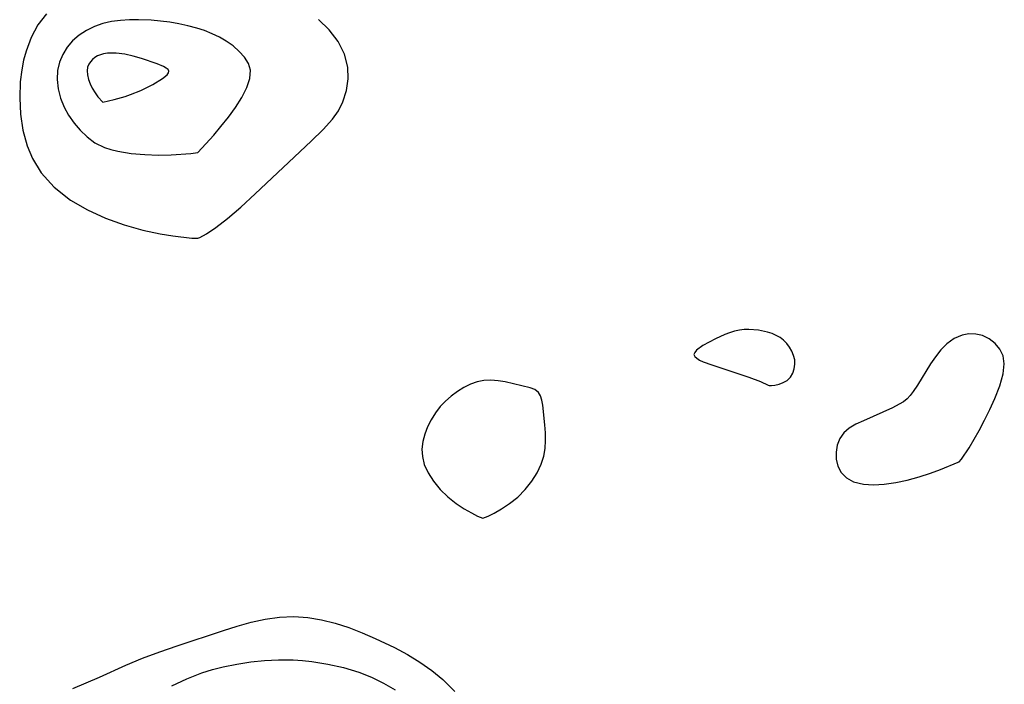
# Model space of a CAD drawing. Header units: metres. Extents: x 1073367 to 1082519, y 1569854 to 1574957.
# Tile 7 of 256: x 1073570 to 1073673, y 1572789 to 1572859. Entities that reach past the tile are written whole.
import ezdxf

# ---------------------------------------------------------------- set-up
doc = ezdxf.new("R2010")
doc.units = ezdxf.units.M
doc.layers.add('CGG_CurvaNivelLidar_v1', color=253, linetype='Continuous', lineweight=30)

msp = doc.modelspace()

# ---------------------------------------------------------------- linework, layer by layer
at = {"layer": 'CGG_CurvaNivelLidar_v1'}
for p, q in [((1073572.6021, 1572859.4572, 63.5), (1073571.6923, 1572858.3206, 63.5)), ((1073580.359, 1572858.7828, 64), (1073579.4283, 1572858.6609, 64)), ((1073581.3124, 1572858.8422, 64), (1073580.359, 1572858.7828, 64)), ((1073582.2808, 1572858.8513, 64), (1073581.3124, 1572858.8422, 64)), ((1073583.601, 1572858.7979, 64), (1073582.2808, 1572858.8513, 64)), ((1073585.5503, 1572858.5897, 64), (1073583.601, 1572858.7979, 64)), ((1073602.3364, 1572857.7877, 63.5), (1073601.2082, 1572858.8601, 63.5)), ((1073571.6923, 1572858.3206, 63.5), (1073570.991, 1572857.0006, 63.5)), ((1073576.79, 1572857.7344, 64), (1073576.0189, 1572857.2314, 64)), ((1073577.6313, 1572858.1461, 64), (1073576.79, 1572857.7344, 64)), ((1073578.5295, 1572858.4596, 64), (1073577.6313, 1572858.1461, 64)), ((1073579.4283, 1572858.6609, 64), (1073578.5295, 1572858.4596, 64)), ((1073586.5154, 1572858.429, 64), (1073585.5503, 1572858.5897, 64)), ((1073587.4668, 1572858.2276, 64), (1073586.5154, 1572858.429, 64)), ((1073588.3975, 1572857.9787, 64), (1073587.4668, 1572858.2276, 64)), ((1073589.2224, 1572857.7038, 64), (1073588.3975, 1572857.9787, 64)), ((1073590.0179, 1572857.3842, 64), (1073589.2224, 1572857.7038, 64)), ((1073603.2618, 1572856.5611, 63.5), (1073602.3364, 1572857.7877, 63.5)), ((1073570.991, 1572857.0006, 63.5), (1073570.4539, 1572855.5503, 63.5)), ((1073575.3368, 1572856.6373, 64), (1073574.7637, 1572855.9517, 64)), ((1073576.0189, 1572857.2314, 64), (1073575.3368, 1572856.6373, 64)), ((1073590.7769, 1572857.0206, 64), (1073590.0179, 1572857.3842, 64)), ((1073591.4898, 1572856.6109, 64), (1073590.7769, 1572857.0206, 64)), ((1073592.2242, 1572856.0915, 64), (1073591.4898, 1572856.6109, 64)), ((1073574.7637, 1572855.9517, 64), (1073574.304, 1572855.1921, 64)), ((1073592.8722, 1572855.5197, 64), (1073592.2242, 1572856.0915, 64)), ((1073603.9265, 1572855.239, 63.5), (1073603.2618, 1572856.5611, 63.5)), ((1073570.1873, 1572854.5849, 63.5), (1073569.9846, 1572853.5898, 63.5)), ((1073570.4539, 1572855.5503, 63.5), (1073570.1873, 1572854.5849, 63.5)), ((1073574.304, 1572855.1921, 64), (1073573.9646, 1572854.3771, 64)), ((1073577.4241, 1572854.67, 64.5), (1073577.212, 1572854.4336, 64.5)), ((1073577.6735, 1572854.8724, 64.5), (1073577.4241, 1572854.67, 64.5)), ((1073577.9534, 1572855.0412, 64.5), (1073577.6735, 1572854.8724, 64.5)), ((1073578.2574, 1572855.1763, 64.5), (1073577.9534, 1572855.0412, 64.5)), ((1073578.5811, 1572855.2754, 64.5), (1073578.2574, 1572855.1763, 64.5)), ((1073579.0102, 1572855.347, 64.5), (1073578.5811, 1572855.2754, 64.5)), ((1073579.9146, 1572855.3534, 64.5), (1073579.0102, 1572855.347, 64.5)), ((1073580.8181, 1572855.2273, 64.5), (1073579.9146, 1572855.3534, 64.5)), ((1073581.6985, 1572855.0199, 64.5), (1073580.8181, 1572855.2273, 64.5)), ((1073582.5717, 1572854.7706, 64.5), (1073581.6985, 1572855.0199, 64.5)), ((1073584.2201, 1572854.2195, 64.5), (1073582.5717, 1572854.7706, 64.5)), ((1073593.4154, 1572854.9044, 64), (1073592.8722, 1572855.5197, 64)), ((1073593.8258, 1572854.2513, 64), (1073593.4154, 1572854.9044, 64)), ((1073604.293, 1572853.8604, 63.5), (1073603.9265, 1572855.239, 63.5)), ((1073569.9846, 1572853.5898, 63.5), (1073569.8308, 1572852.3095, 63.5)), ((1073573.7618, 1572853.5211, 64), (1073573.7138, 1572852.5612, 64)), ((1073573.9646, 1572854.3771, 64), (1073573.7618, 1572853.5211, 64)), ((1073576.919, 1572853.8573, 64.5), (1073576.8687, 1572853.4892, 64.5)), ((1073577.0393, 1572854.1687, 64.5), (1073576.919, 1572853.8573, 64.5)), ((1073577.212, 1572854.4336, 64.5), (1073577.0393, 1572854.1687, 64.5)), ((1073584.9067, 1572853.926, 64.5), (1073584.2201, 1572854.2195, 64.5)), ((1073585.1766, 1572853.7724, 64.5), (1073584.9067, 1572853.926, 64.5)), ((1073585.3715, 1572853.6119, 64.5), (1073585.1766, 1572853.7724, 64.5)), ((1073585.4635, 1572853.4419, 64.5), (1073585.3715, 1572853.6119, 64.5)), ((1073594.0465, 1572853.5362, 64), (1073593.8258, 1572854.2513, 64)), ((1073593.9826, 1572852.6792, 64), (1073594.0465, 1572853.5362, 64)), ((1073604.3368, 1572852.6229, 63.5), (1073604.293, 1572853.8604, 63.5)), ((1073573.7138, 1572852.5612, 64), (1073573.8236, 1572851.5872, 64)), ((1073576.8687, 1572853.4892, 64.5), (1073576.8997, 1572853.0448, 64.5)), ((1073576.8997, 1572853.0448, 64.5), (1073577.0094, 1572852.5751, 64.5)), ((1073577.0094, 1572852.5751, 64.5), (1073577.1829, 1572852.1022, 64.5)), ((1073583.767, 1572852.0496, 64.5), (1073584.8004, 1572852.6705, 64.5)), ((1073584.8004, 1572852.6705, 64.5), (1073585.2914, 1572853.0704, 64.5)), ((1073585.2914, 1572853.0704, 64.5), (1073585.4297, 1572853.261, 64.5)), ((1073585.4297, 1572853.261, 64.5), (1073585.4635, 1572853.4419, 64.5)), ((1073593.6628, 1572851.7159, 64), (1073593.9826, 1572852.6792, 64)), ((1073604.1467, 1572851.3975, 63.5), (1073604.3368, 1572852.6229, 63.5)), ((1073569.8308, 1572852.3095, 63.5), (1073569.7695, 1572850.6273, 63.5)), ((1073573.8236, 1572851.5872, 64), (1073574.0697, 1572850.6183, 64)), ((1073577.1829, 1572852.1022, 64.5), (1073577.4053, 1572851.6472, 64.5)), ((1073577.4053, 1572851.6472, 64.5), (1073577.6992, 1572851.1688, 64.5)), ((1073582.5154, 1572851.4182, 64.5), (1073583.767, 1572852.0496, 64.5)), ((1073593.1436, 1572850.6882, 64), (1073593.6628, 1572851.7159, 64)), ((1073569.7695, 1572850.6273, 63.5), (1073569.8554, 1572848.9296, 63.5)), ((1073574.0697, 1572850.6183, 64), (1073574.443, 1572849.675, 64)), ((1073577.6992, 1572851.1688, 64.5), (1073577.996, 1572850.7625, 64.5)), ((1073577.996, 1572850.7625, 64.5), (1073578.5, 1572850.201, 64.5)), ((1073578.5, 1572850.201, 64.5), (1073579.6958, 1572850.4539, 64.5)), ((1073579.6958, 1572850.4539, 64.5), (1073580.8533, 1572850.7786, 64.5)), ((1073580.8533, 1572850.7786, 64.5), (1073581.4293, 1572850.9768, 64.5)), ((1073581.4293, 1572850.9768, 64.5), (1073582.5154, 1572851.4182, 64.5)), ((1073592.4821, 1572849.6373, 64), (1073593.1436, 1572850.6882, 64)), ((1073603.7582, 1572850.2138, 63.5), (1073604.1467, 1572851.3975, 63.5)), ((1073574.443, 1572849.675, 64), (1073574.9189, 1572848.8088, 64)), ((1073591.7337, 1572848.6039, 64), (1073592.4821, 1572849.6373, 64)), ((1073603.2901, 1572849.2796, 63.5), (1073603.7582, 1572850.2138, 63.5)), ((1073569.8554, 1572848.9296, 63.5), (1073570.1035, 1572847.2466, 63.5)), ((1073574.9189, 1572848.8088, 64), (1073575.4901, 1572847.9905, 64)), ((1073590.9444, 1572847.617, 64), (1073591.7337, 1572848.6039, 64)), ((1073601.6758, 1572847.3029, 63.5), (1073602.6666, 1572848.3983, 63.5)), ((1073602.6666, 1572848.3983, 63.5), (1073603.2901, 1572849.2796, 63.5)), ((1073575.4901, 1572847.9905, 64), (1073576.1392, 1572847.2271, 64)), ((1073590.1787, 1572846.7267, 64), (1073590.9444, 1572847.617, 64)), ((1073600.4212, 1572846.0821, 63.5), (1073601.6758, 1572847.3029, 63.5)), ((1073570.1035, 1572847.2466, 63.5), (1073570.5458, 1572845.611, 63.5)), ((1073576.1392, 1572847.2271, 64), (1073576.8562, 1572846.5312, 64)), ((1073576.8562, 1572846.5312, 64), (1073577.6661, 1572845.9195, 64)), ((1073588.5, 1572844.9117, 64), (1073590.1787, 1572846.7267, 64)), ((1073570.5458, 1572845.611, 63.5), (1073571.116, 1572844.2512, 63.5)), ((1073577.6661, 1572845.9195, 64), (1073578.6887, 1572845.4172, 64)), ((1073578.6887, 1572845.4172, 64), (1073579.3628, 1572845.1963, 64)), ((1073594.5525, 1572840.5547, 63.5), (1073600.4212, 1572846.0821, 63.5)), ((1073571.116, 1572844.2512, 63.5), (1073572.0422, 1572842.7396, 63.5)), ((1073579.3628, 1572845.1963, 64), (1073580.088, 1572845.0207, 64)), ((1073580.088, 1572845.0207, 64), (1073581.4945, 1572844.7958, 64)), ((1073581.4945, 1572844.7958, 64), (1073582.9505, 1572844.6718, 64)), ((1073582.9505, 1572844.6718, 64), (1073584.38, 1572844.6275, 64)), ((1073584.38, 1572844.6275, 64), (1073585.7082, 1572844.6435, 64)), ((1073585.7082, 1572844.6435, 64), (1073587.7623, 1572844.7815, 64)), ((1073587.7623, 1572844.7815, 64), (1073588.5, 1572844.9117, 64)), ((1073572.0422, 1572842.7396, 63.5), (1073573.3995, 1572841.2596, 63.5)), ((1073573.3995, 1572841.2596, 63.5), (1073575.1282, 1572839.8973, 63.5)), ((1073593.0261, 1572839.1591, 63.5), (1073594.5525, 1572840.5547, 63.5)), ((1073575.1282, 1572839.8973, 63.5), (1073576.892, 1572838.8568, 63.5)), ((1073591.6131, 1572837.9479, 63.5), (1073593.0261, 1572839.1591, 63.5)), ((1073576.892, 1572838.8568, 63.5), (1073578.7978, 1572837.9829, 63.5)), ((1073578.7978, 1572837.9829, 63.5), (1073580.7577, 1572837.2812, 63.5)), ((1073580.7577, 1572837.2812, 63.5), (1073582.7154, 1572836.7417, 63.5)), ((1073589.4037, 1572836.3412, 63.5), (1073590.4147, 1572837.025, 63.5)), ((1073590.4147, 1572837.025, 63.5), (1073591.6131, 1572837.9479, 63.5)), ((1073582.7154, 1572836.7417, 63.5), (1073584.5393, 1572836.3535, 63.5)), ((1073584.5393, 1572836.3535, 63.5), (1073585.8827, 1572836.1275, 63.5)), ((1073585.8827, 1572836.1275, 63.5), (1073587.861, 1572835.8923, 63.5)), ((1073588.5, 1572835.8706, 63.5), (1073588.7288, 1572835.9471, 63.5)), ((1073588.7288, 1572835.9471, 63.5), (1073589.4037, 1572836.3412, 63.5)), ((1073587.861, 1572835.8923, 63.5), (1073588.5, 1572835.8706, 63.5)), ((1073643.9427, 1572825.7576, 63.5), (1073642.9606, 1572825.3186, 63.5)), ((1073644.4497, 1572825.9467, 63.5), (1073643.9427, 1572825.7576, 63.5)), ((1073644.965, 1572826.1037, 63.5), (1073644.4497, 1572825.9467, 63.5)), ((1073645.488, 1572826.2165, 63.5), (1073644.965, 1572826.1037, 63.5)), ((1073645.9829, 1572826.2722, 63.5), (1073645.488, 1572826.2165, 63.5)), ((1073646.4814, 1572826.2853, 63.5), (1073645.9829, 1572826.2722, 63.5)), ((1073647.4763, 1572826.2075, 63.5), (1073646.4814, 1572826.2853, 63.5)), ((1073648.444, 1572826.0037, 63.5), (1073647.4763, 1572826.2075, 63.5)), ((1073648.9056, 1572825.8507, 63.5), (1073648.444, 1572826.0037, 63.5)), ((1073649.3454, 1572825.6616, 63.5), (1073648.9056, 1572825.8507, 63.5)), ((1073649.7563, 1572825.4338, 63.5), (1073649.3454, 1572825.6616, 63.5)), ((1073668.9065, 1572825.6967, 63.5), (1073668.0592, 1572825.336, 63.5)), ((1073669.6224, 1572825.8231, 63.5), (1073668.9065, 1572825.6967, 63.5)), ((1073670.3396, 1572825.8051, 63.5), (1073669.6224, 1572825.8231, 63.5)), ((1073671.0321, 1572825.6481, 63.5), (1073670.3396, 1572825.8051, 63.5)), ((1073671.7485, 1572825.3105, 63.5), (1073671.0321, 1572825.6481, 63.5)), ((1073641.6391, 1572824.5933, 63.5), (1073640.9804, 1572824.11, 63.5)), ((1073642.9606, 1572825.3186, 63.5), (1073641.6391, 1572824.5933, 63.5)), ((1073650.1286, 1572825.1615, 63.5), (1073649.7563, 1572825.4338, 63.5)), ((1073650.4708, 1572824.8186, 63.5), (1073650.1286, 1572825.1615, 63.5)), ((1073650.7606, 1572824.4297, 63.5), (1073650.4708, 1572824.8186, 63.5)), ((1073667.2795, 1572824.7789, 63.5), (1073666.6541, 1572824.139, 63.5)), ((1073668.0592, 1572825.336, 63.5), (1073667.2795, 1572824.7789, 63.5)), ((1073672.3739, 1572824.8288, 63.5), (1073671.7485, 1572825.3105, 63.5)), ((1073672.8765, 1572824.2279, 63.5), (1073672.3739, 1572824.8288, 63.5)), ((1073640.7762, 1572823.8781, 63.5), (1073640.6985, 1572823.6575, 63.5)), ((1073640.6985, 1572823.6575, 63.5), (1073640.7758, 1572823.4518, 63.5)), ((1073640.9804, 1572824.11, 63.5), (1073640.7762, 1572823.8781, 63.5)), ((1073650.9994, 1572824.0062, 63.5), (1073650.7606, 1572824.4297, 63.5)), ((1073651.1838, 1572823.5572, 63.5), (1073650.9994, 1572824.0062, 63.5)), ((1073651.2976, 1572823.1125, 63.5), (1073651.1838, 1572823.5572, 63.5)), ((1073666.6541, 1572824.139, 63.5), (1073666.0869, 1572823.4088, 63.5)), ((1073673.2129, 1572823.5234, 63.5), (1073672.8765, 1572824.2279, 63.5)), ((1073673.3421, 1572822.6723, 63.5), (1073673.2129, 1572823.5234, 63.5)), ((1073640.7758, 1572823.4518, 63.5), (1073640.983, 1572823.2585, 63.5)), ((1073640.983, 1572823.2585, 63.5), (1073641.2877, 1572823.0746, 63.5)), ((1073641.2877, 1572823.0746, 63.5), (1073641.6651, 1572822.8977, 63.5)), ((1073641.6651, 1572822.8977, 63.5), (1073642.5658, 1572822.5582, 63.5)), ((1073642.5658, 1572822.5582, 63.5), (1073646.483, 1572821.2589, 63.5)), ((1073651.2539, 1572822.1476, 63.5), (1073651.3223, 1572822.6342, 63.5)), ((1073651.3223, 1572822.6342, 63.5), (1073651.2976, 1572823.1125, 63.5)), ((1073665.5849, 1572822.6655, 63.5), (1073664.2067, 1572820.4293, 63.5)), ((1073666.0869, 1572823.4088, 63.5), (1073665.5849, 1572822.6655, 63.5)), ((1073673.2143, 1572821.6138, 63.5), (1073673.3421, 1572822.6723, 63.5)), ((1073650.8403, 1572821.2709, 63.5), (1073651.0929, 1572821.6832, 63.5)), ((1073651.0929, 1572821.6832, 63.5), (1073651.2539, 1572822.1476, 63.5)), ((1073672.8649, 1572820.377, 63.5), (1073673.2143, 1572821.6138, 63.5)), ((1073617.1749, 1572820.5221, 63.5), (1073616.4843, 1572820.1776, 63.5)), ((1073617.8811, 1572820.7826, 63.5), (1073617.1749, 1572820.5221, 63.5)), ((1073618.5991, 1572820.9375, 63.5), (1073617.8811, 1572820.7826, 63.5)), ((1073619.3422, 1572820.9704, 63.5), (1073618.5991, 1572820.9375, 63.5)), ((1073620.0869, 1572820.906, 63.5), (1073619.3422, 1572820.9704, 63.5)), ((1073620.8254, 1572820.7807, 63.5), (1073620.0869, 1572820.906, 63.5)), ((1073623.4674, 1572820.1671, 63.5), (1073620.8254, 1572820.7807, 63.5)), ((1073646.483, 1572821.2589, 63.5), (1073647.6952, 1572820.8038, 63.5)), ((1073647.6952, 1572820.8038, 63.5), (1073648.5, 1572820.4403, 63.5)), ((1073648.5, 1572820.4403, 63.5), (1073648.5979, 1572820.4102, 63.5)), ((1073648.5979, 1572820.4102, 63.5), (1073648.8521, 1572820.4101, 63.5)), ((1073648.8521, 1572820.4101, 63.5), (1073649.2159, 1572820.4489, 63.5)), ((1073649.2159, 1572820.4489, 63.5), (1073649.643, 1572820.5398, 63.5)), ((1073649.643, 1572820.5398, 63.5), (1073650.0868, 1572820.6972, 63.5)), ((1073650.0868, 1572820.6972, 63.5), (1073650.4998, 1572820.937, 63.5)), ((1073650.4998, 1572820.937, 63.5), (1073650.8403, 1572821.2709, 63.5)), ((1073664.2067, 1572820.4293, 63.5), (1073663.7658, 1572819.7678, 63.5)), ((1073672.3495, 1572819.0329, 63.5), (1073672.8649, 1572820.377, 63.5)), ((1073615.8145, 1572819.7647, 63.5), (1073615.1724, 1572819.2931, 63.5)), ((1073616.4843, 1572820.1776, 63.5), (1073615.8145, 1572819.7647, 63.5)), ((1073623.9646, 1572819.9654, 63.5), (1073623.4674, 1572820.1671, 63.5)), ((1073624.3452, 1572819.6779, 63.5), (1073623.9646, 1572819.9654, 63.5)), ((1073624.5688, 1572819.314, 63.5), (1073624.3452, 1572819.6779, 63.5)), ((1073663.4522, 1572819.3547, 63.5), (1073663.1101, 1572818.9939, 63.5)), ((1073663.7658, 1572819.7678, 63.5), (1073663.4522, 1572819.3547, 63.5)), ((1073614.5678, 1572818.7677, 63.5), (1073614.0139, 1572818.1886, 63.5)), ((1073615.1724, 1572819.2931, 63.5), (1073614.5678, 1572818.7677, 63.5)), ((1073624.703, 1572818.8636, 63.5), (1073624.5688, 1572819.314, 63.5)), ((1073624.7839, 1572818.3442, 63.5), (1073624.703, 1572818.8636, 63.5)), ((1073625.0058, 1572816.2472, 63.5), (1073624.7839, 1572818.3442, 63.5)), ((1073662.2836, 1572818.4231, 63.5), (1073661.5982, 1572818.0638, 63.5)), ((1073662.7209, 1572818.6912, 63.5), (1073662.2836, 1572818.4231, 63.5)), ((1073663.1101, 1572818.9939, 63.5), (1073662.7209, 1572818.6912, 63.5)), ((1073671.8325, 1572817.8796, 63.5), (1073672.3495, 1572819.0329, 63.5)), ((1073613.4991, 1572817.5206, 63.5), (1073613.0537, 1572816.8057, 63.5)), ((1073614.0139, 1572818.1886, 63.5), (1073613.4991, 1572817.5206, 63.5)), ((1073661.5982, 1572818.0638, 63.5), (1073658.5145, 1572816.6977, 63.5)), ((1073671.2694, 1572816.7394, 63.5), (1073671.8325, 1572817.8796, 63.5)), ((1073613.0537, 1572816.8057, 63.5), (1073612.6778, 1572816.0574, 63.5)), ((1073625.0692, 1572815.4347, 63.5), (1073625.0058, 1572816.2472, 63.5)), ((1073657.7367, 1572816.3292, 63.5), (1073657.0357, 1572815.9185, 63.5)), ((1073658.5145, 1572816.6977, 63.5), (1073657.7367, 1572816.3292, 63.5)), ((1073670.69, 1572815.6511, 63.5), (1073671.2694, 1572816.7394, 63.5)), ((1073612.3786, 1572815.2865, 63.5), (1073612.1711, 1572814.5014, 63.5)), ((1073612.6778, 1572816.0574, 63.5), (1073612.3786, 1572815.2865, 63.5)), ((1073625.0915, 1572814.6053, 63.5), (1073625.0692, 1572815.4347, 63.5)), ((1073656.4555, 1572815.4265, 63.5), (1073656.0349, 1572814.8231, 63.5)), ((1073657.0357, 1572815.9185, 63.5), (1073656.4555, 1572815.4265, 63.5)), ((1073669.6333, 1572813.8399, 63.5), (1073670.69, 1572815.6511, 63.5)), ((1073612.1711, 1572814.5014, 63.5), (1073612.0802, 1572813.7094, 63.5)), ((1073625.0428, 1572813.7697, 63.5), (1073625.0915, 1572814.6053, 63.5)), ((1073656.0349, 1572814.8231, 63.5), (1073655.7686, 1572814.1344, 63.5)), ((1073612.0802, 1572813.7094, 63.5), (1073612.1288, 1572812.9205, 63.5)), ((1073624.9012, 1572812.9584, 63.5), (1073625.0428, 1572813.7697, 63.5)), ((1073655.7686, 1572814.1344, 63.5), (1073655.6465, 1572813.3979, 63.5)), ((1073655.6465, 1572813.3979, 63.5), (1073655.6684, 1572812.6446, 63.5)), ((1073668.8523, 1572812.6705, 63.5), (1073669.6333, 1572813.8399, 63.5)), ((1073612.1288, 1572812.9205, 63.5), (1073612.3336, 1572812.1054, 63.5)), ((1073612.3336, 1572812.1054, 63.5), (1073612.7364, 1572811.2284, 63.5)), ((1073624.2118, 1572811.2343, 63.5), (1073624.6408, 1572812.1252, 63.5)), ((1073624.6408, 1572812.1252, 63.5), (1073624.9012, 1572812.9584, 63.5)), ((1073655.6684, 1572812.6446, 63.5), (1073655.841, 1572811.9193, 63.5)), ((1073666.6284, 1572811.5823, 63.5), (1073668.5, 1572812.3348, 63.5)), ((1073668.5, 1572812.3348, 63.5), (1073668.5936, 1572812.362, 63.5)), ((1073668.5936, 1572812.362, 63.5), (1073668.8523, 1572812.6705, 63.5)), ((1073612.7364, 1572811.2284, 63.5), (1073613.3066, 1572810.3347, 63.5)), ((1073623.637, 1572810.3306, 63.5), (1073624.2118, 1572811.2343, 63.5)), ((1073655.841, 1572811.9193, 63.5), (1073656.1798, 1572811.2652, 63.5)), ((1073656.1798, 1572811.2652, 63.5), (1073656.7365, 1572810.6938, 63.5)), ((1073664.3983, 1572810.808, 63.5), (1073665.5802, 1572811.1973, 63.5)), ((1073665.5802, 1572811.1973, 63.5), (1073666.6284, 1572811.5823, 63.5)), ((1073613.3066, 1572810.3347, 63.5), (1073614.0116, 1572809.4708, 63.5)), ((1073622.9418, 1572809.4608, 63.5), (1073623.637, 1572810.3306, 63.5)), ((1073656.7365, 1572810.6938, 63.5), (1073657.4923, 1572810.2615, 63.5)), ((1073657.4923, 1572810.2615, 63.5), (1073658.5308, 1572810.0083, 63.5)), ((1073658.5308, 1572810.0083, 63.5), (1073659.5686, 1572809.9497, 63.5)), ((1073659.5686, 1572809.9497, 63.5), (1073660.7126, 1572810.0172, 63.5)), ((1073660.7126, 1572810.0172, 63.5), (1073661.9156, 1572810.1919, 63.5)), ((1073661.9156, 1572810.1919, 63.5), (1073663.1313, 1572810.4546, 63.5)), ((1073663.1313, 1572810.4546, 63.5), (1073664.3983, 1572810.808, 63.5)), ((1073614.0116, 1572809.4708, 63.5), (1073614.8179, 1572808.6807, 63.5)), ((1073622.1532, 1572808.669, 63.5), (1073622.9418, 1572809.4608, 63.5)), ((1073614.8179, 1572808.6807, 63.5), (1073615.6772, 1572808.0026, 63.5)), ((1073615.6772, 1572808.0026, 63.5), (1073616.5303, 1572807.4396, 63.5)), ((1073620.4633, 1572807.4246, 63.5), (1073621.3054, 1572807.987, 63.5)), ((1073621.3054, 1572807.987, 63.5), (1073622.1532, 1572808.669, 63.5)), ((1073616.5303, 1572807.4396, 63.5), (1073617.3084, 1572806.9961, 63.5)), ((1073617.3084, 1572806.9961, 63.5), (1073617.9431, 1572806.6778, 63.5)), ((1073619.0652, 1572806.6706, 63.5), (1073619.6942, 1572806.9844, 63.5)), ((1073619.6942, 1572806.9844, 63.5), (1073620.4633, 1572807.4246, 63.5)), ((1073617.9431, 1572806.6778, 63.5), (1073618.5, 1572806.4474, 63.5)), ((1073618.5, 1572806.4474, 63.5), (1073619.0652, 1572806.6706, 63.5)), ((1073592.6556, 1572795.1069, 63), (1073594.113, 1572795.5186, 63)), ((1073594.113, 1572795.5186, 63), (1073595.5756, 1572795.8441, 63)), ((1073595.5756, 1572795.8441, 63), (1073597.0821, 1572796.053, 63)), ((1073597.0821, 1572796.053, 63), (1073598.5918, 1572796.1144, 63)), ((1073598.5918, 1572796.1144, 63), (1073600.067, 1572796.0168, 63)), ((1073600.067, 1572796.0168, 63), (1073601.5312, 1572795.7746, 63)), ((1073601.5312, 1572795.7746, 63), (1073602.9636, 1572795.4093, 63)), ((1073586.3255, 1572793.0171, 63), (1073591.1985, 1572794.6428, 63)), ((1073591.1985, 1572794.6428, 63), (1073592.6556, 1572795.1069, 63)), ((1073602.9636, 1572795.4093, 63), (1073604.3797, 1572794.9454, 63)), ((1073604.3797, 1572794.9454, 63), (1073605.7802, 1572794.4075, 63)), ((1073605.7802, 1572794.4075, 63), (1073607.1645, 1572793.8152, 63)), ((1073607.1645, 1572793.8152, 63), (1073609.184, 1572792.8486, 63)), ((1073584.504, 1572792.3853, 63), (1073586.3255, 1572793.0171, 63)), ((1073609.184, 1572792.8486, 63), (1073610.5466, 1572792.1086, 63)), ((1073580.9344, 1572790.994, 63), (1073582.7023, 1572791.7179, 63)), ((1073582.7023, 1572791.7179, 63), (1073584.504, 1572792.3853, 63)), ((1073594.0675, 1572791.3401, 62.5), (1073595.5275, 1572791.493, 62.5)), ((1073595.5275, 1572791.493, 62.5), (1073596.9925, 1572791.5679, 62.5)), ((1073596.9925, 1572791.5679, 62.5), (1073598.5419, 1572791.5516, 62.5)), ((1073598.5419, 1572791.5516, 62.5), (1073599.5182, 1572791.4863, 62.5)), ((1073599.5182, 1572791.4863, 62.5), (1073600.4906, 1572791.3814, 62.5)), ((1073600.4906, 1572791.3814, 62.5), (1073602.1741, 1572791.1126, 62.5)), ((1073610.5466, 1572792.1086, 63), (1073611.8608, 1572791.3096, 63)), ((1073578.1609, 1572789.7312, 63), (1073580.9344, 1572790.994, 63)), ((1073588.9374, 1572790.1822, 62.5), (1073590.0516, 1572790.527, 62.5)), ((1073590.0516, 1572790.527, 62.5), (1073591.1843, 1572790.8182, 62.5)), ((1073591.1843, 1572790.8182, 62.5), (1073592.6179, 1572791.1148, 62.5)), ((1073592.6179, 1572791.1148, 62.5), (1073594.0675, 1572791.3401, 62.5)), ((1073602.1741, 1572791.1126, 62.5), (1073603.8312, 1572790.7359, 62.5)), ((1073603.8312, 1572790.7359, 62.5), (1073605.4492, 1572790.2434, 62.5)), ((1073611.8608, 1572791.3096, 63), (1073613.1102, 1572790.4414, 63)), ((1073613.1102, 1572790.4414, 63), (1073614.2745, 1572789.4892, 63)), ((1073575.3507, 1572788.5449, 63), (1073578.1609, 1572789.7312, 63)), ((1073585.7881, 1572788.8397, 62.5), (1073587.336, 1572789.568, 62.5)), ((1073587.336, 1572789.568, 62.5), (1073588.9374, 1572790.1822, 62.5)), ((1073605.4492, 1572790.2434, 62.5), (1073606.7724, 1572789.7279, 62.5)), ((1073606.7724, 1572789.7279, 62.5), (1073608.0486, 1572789.1168, 62.5)), ((1073614.2745, 1572789.4892, 63), (1073615.5403, 1572788.2312, 63)), ((1073608.0486, 1572789.1168, 62.5), (1073609.2791, 1572788.4005, 62.5))]:
    msp.add_line(p, q, dxfattribs=at)

doc.saveas('drawing.dxf')
